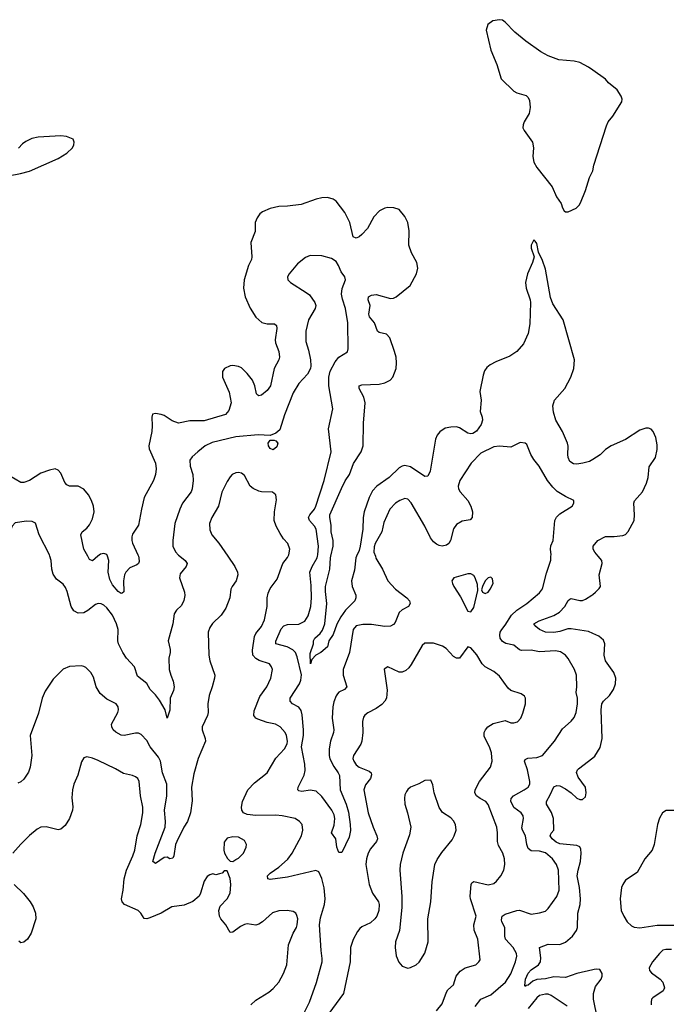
# Model space of a CAD drawing. Header units: inches. Extents: x 2293880 to 2522759, y 823965 to 1006879.
# Tile 184 of 256: x 2336002 to 2340514, y 996875 to 1003744. Entities that reach past the tile are written whole.
import ezdxf

# ---------------------------------------------------------------- set-up
doc = ezdxf.new("R2010")
doc.units = ezdxf.units.IN
doc.header["$MEASUREMENT"] = 0
for name, color, linetype in [('C3030', 7, 'Continuous'), ('C3040', 7, 'Continuous'), ('C3939', 7, 'Continuous'), ('C3949', 7, 'Continuous')]:
    doc.layers.add(name, color=color, linetype=linetype)

msp = doc.modelspace()

# ---------------------------------------------------------------- linework, layer by layer
at = {"layer": 'C3030', "color": 5}
for points, elevation in [([(2340000, 1003391.1), (2339970, 1003412), (2339910, 1003444.2), (2339870, 1003454.5), (2339764.2, 1003464.2), (2339690, 1003492.3), (2339638.9, 1003518.9), (2339533.5, 1003593.5), (2339456.3, 1003656.3), (2339390, 1003727.3), (2339370, 1003739.5), (2339350, 1003743.7), (2339304.1, 1003735.9), (2339268.8, 1003711.2), (2339256.4, 1003670), (2339290.3, 1003530), (2339331.3, 1003431.3), (2339362, 1003330), (2339450, 1003245.3), (2339470, 1003233.7), (2339535.6, 1003215.6), (2339550, 1003200.5), (2339559.2, 1003179.2), (2339562.8, 1003130), (2339558, 1003090), (2339522, 1003030), (2339514.3, 1003010), (2339513.4, 1002990), (2339522, 1002970), (2339580.3, 1002890), (2339586.3, 1002850), (2339582.7, 1002790), (2339589, 1002750), (2339610, 1002713.7), (2339717.4, 1002577.4), (2339748.2, 1002508.2), (2339781.3, 1002461.3), (2339790, 1002431.3), (2339802, 1002410), (2339810, 1002404.4), (2339830, 1002404.4), (2339885.2, 1002430), (2339906, 1002450), (2339914.5, 1002465.5), (2339950, 1002551), (2339977, 1002643), (2340000, 1002689.2)], 220), ([(2335925.1, 1002654.9), (2336008.7, 1002670), (2336070, 1002687.6), (2336270, 1002775.8), (2336330, 1002812.2), (2336369.6, 1002850), (2336380.7, 1002870), (2336382.9, 1002890), (2336375.1, 1002910), (2336328.5, 1002928.5), (2336290, 1002934.6), (2336130, 1002924.4), (2336085.9, 1002914.1), (2336045.4, 1002894.6), (2336022.5, 1002877.5), (2335993.1, 1002846.9)], 220), ([(2338174.2, 1000000), (2338190.5, 1000070.5), (2338189.3, 1000109.3), (2338175.8, 1000170), (2338176.3, 1000216.3), (2338165, 1000270), (2338166.3, 1000290), (2338246.7, 1000473.3), (2338273.5, 1000526.5), (2338303.2, 1000570), (2338331.4, 1000648.6), (2338384.2, 1000730), (2338399.8, 1000770), (2338400.2, 1000930), (2338412.8, 1001070), (2338402.9, 1001110), (2338370.8, 1001170), (2338369.8, 1001190), (2338390, 1001196.6), (2338510, 1001200.6), (2338551, 1001210), (2338587.1, 1001230), (2338604.7, 1001250), (2338628.7, 1001310), (2338632.2, 1001350), (2338628.4, 1001390), (2338618.4, 1001430), (2338584.3, 1001524.3), (2338560.5, 1001550), (2338510, 1001562), (2338499.3, 1001570), (2338477.9, 1001630), (2338443.4, 1001670), (2338438, 1001690), (2338447.9, 1001750), (2338434, 1001790), (2338434.8, 1001810), (2338457.8, 1001822.2), (2338490, 1001825.5), (2338590, 1001798.2), (2338610, 1001800.2), (2338630, 1001809.3), (2338726.9, 1001890), (2338770.9, 1001970), (2338781.1, 1002010), (2338773.3, 1002050), (2338736.5, 1002116.4), (2338716.3, 1002170), (2338719.9, 1002270), (2338710.6, 1002330), (2338690, 1002369.7), (2338650, 1002419.7), (2338612.1, 1002432.1), (2338570, 1002434.5), (2338550, 1002429.8), (2338512.4, 1002410), (2338472.7, 1002367.3), (2338430, 1002287.4), (2338390, 1002244.2), (2338370, 1002227.8), (2338350, 1002219.6), (2338329.7, 1002230), (2338305.8, 1002330), (2338270, 1002397.7), (2338210, 1002476.9), (2338190, 1002492.1), (2338150, 1002502.6), (2338110, 1002500.5), (2338070, 1002491.3), (2337965.2, 1002454.8), (2337870, 1002442), (2337810, 1002440.4), (2337750, 1002425.7), (2337696.7, 1002403.3), (2337678, 1002390), (2337658.3, 1002361.7), (2337644.9, 1002330), (2337646.2, 1002266.2), (2337614.5, 1002190), (2337621.8, 1002090), (2337619.1, 1002070), (2337599.6, 1002030), (2337568.4, 1001930), (2337564.6, 1001870), (2337575.8, 1001810), (2337611.2, 1001731.2), (2337650, 1001667.4), (2337691.7, 1001631.7), (2337730, 1001620.8), (2337781.1, 1001621.1), (2337794, 1001610), (2337796, 1001590), (2337783.6, 1001510), (2337786.5, 1001490), (2337810.2, 1001430), (2337815.4, 1001390), (2337809.3, 1001370), (2337777.4, 1001310), (2337751.2, 1001190), (2337730, 1001157.6), (2337690, 1001123.6), (2337670, 1001119.6), (2337663.7, 1001123.7), (2337654.5, 1001134.5), (2337642.2, 1001190), (2337625.6, 1001230), (2337590, 1001275.8), (2337550, 1001314.7), (2337530, 1001324.7), (2337490, 1001331.3), (2337470, 1001329.5), (2337431, 1001310), (2337417.3, 1001290), (2337418, 1001250), (2337464.4, 1001144.4), (2337478, 1001070), (2337462.2, 1001017.8), (2337439.3, 1000990), (2337290, 1000945), (2337190, 1000944.2), (2337110, 1000929.7), (2337065.6, 1000945.6), (2337010, 1000982), (2336990, 1000989.5), (2336950, 1000996), (2336928.1, 1000991.9), (2336923.8, 1000970), (2336926.4, 1000910), (2336923.1, 1000870), (2336903.1, 1000770), (2336906.3, 1000750), (2336949.1, 1000650), (2336953.7, 1000610), (2336950.4, 1000570), (2336934.9, 1000530), (2336871.6, 1000410), (2336851.3, 1000330), (2336830, 1000217.2), (2336790, 1000154.5), (2336785, 1000135), (2336784.5, 1000110), (2336790, 1000090.7), (2336827.4, 1000010), (2336831, 1000000)], 220), ([(2340000, 1000675.9), (2339978.1, 1000661.9), (2339930.7, 1000649.3), (2339890, 1000644.1), (2339865.5, 1000645.5), (2339841.6, 1000661.6), (2339829.4, 1000689.4), (2339826.1, 1000710), (2339828.9, 1000768.9), (2339825.3, 1000790), (2339790.5, 1000870), (2339742.9, 1000950), (2339726.8, 1001006.8), (2339722.4, 1001050), (2339734.4, 1001090), (2339805.6, 1001170), (2339848, 1001250), (2339869.7, 1001310.3), (2339872.6, 1001370), (2339795.3, 1001650), (2339722.3, 1001762.3), (2339705.3, 1001805.3), (2339670, 1002004), (2339650, 1002064), (2339621.5, 1002121.5), (2339610, 1002182), (2339598, 1002198), (2339590, 1002208), (2339571, 1002170), (2339571, 1002150), (2339591, 1002090), (2339579.3, 1002050), (2339546, 1001970), (2339532.2, 1001910), (2339535.8, 1001870), (2339563.6, 1001790), (2339566.3, 1001770), (2339562, 1001622), (2339550, 1001555.1), (2339517, 1001483), (2339470.6, 1001429.4), (2339422.7, 1001397.3), (2339323.5, 1001356.5), (2339284.4, 1001335.6), (2339262.6, 1001317.4), (2339246.3, 1001293.7), (2339235.6, 1001264.4), (2339213.2, 1001150), (2339220.9, 1001090), (2339214.4, 1001010), (2339230.1, 1000970), (2339232.1, 1000950), (2339221.4, 1000918.6), (2339190, 1000872.1), (2339163.2, 1000856.8), (2339150, 1000854.9), (2339130, 1000859.5), (2339070, 1000897.1), (2339050, 1000903.5), (2339010, 1000901.4), (2338970, 1000893.1), (2338932.5, 1000867.5), (2338914.4, 1000845.6), (2338902.7, 1000817.3), (2338865.3, 1000594.7), (2338850, 1000559.6), (2338830, 1000557.2), (2338730, 1000623.8), (2338690, 1000633.3), (2338670, 1000628.7), (2338650, 1000617.8), (2338579.7, 1000550), (2338493.2, 1000490), (2338464, 1000456), (2338439.8, 1000410), (2338405.7, 1000310), (2338398.8, 1000270), (2338396, 1000190), (2338377.8, 1000070), (2338370, 1000040.4), (2338351.9, 1000000)], 220), ([(2338080.1, 1000000), (2338083.2, 1000010), (2338086.6, 1000070), (2338069.9, 1000190), (2338059.6, 1000210), (2338023.9, 1000250), (2338017.2, 1000270), (2338025.9, 1000290), (2338058.9, 1000330), (2338069.2, 1000350), (2338126.8, 1000530), (2338174.5, 1000730), (2338155.8, 1000890), (2338188.2, 1001030), (2338159.1, 1001190), (2338158.2, 1001250), (2338168.9, 1001291.1), (2338203.3, 1001356.7), (2338230, 1001388.7), (2338290, 1001427.3), (2338293.6, 1001446.4), (2338292.1, 1001630), (2338276.3, 1001730), (2338254, 1001794), (2338246.6, 1001830), (2338252.4, 1001867.6), (2338275.1, 1001930), (2338269.7, 1001950), (2338244.5, 1001984.5), (2338226.9, 1002030), (2338210, 1002057.6), (2338178.2, 1002078.2), (2338110, 1002096.2), (2338030, 1002099.6), (2337996.2, 1002083.8), (2337939.9, 1002040.1), (2337882, 1001970), (2337870.7, 1001950), (2337874, 1001930), (2337890.7, 1001910), (2338001.7, 1001841.7), (2338023.6, 1001823.6), (2338061.7, 1001770), (2338067.6, 1001750), (2338063.6, 1001730), (2338017.7, 1001650), (2337999.6, 1001570), (2337999, 1001499), (2338017.4, 1001437.4), (2338030.3, 1001370), (2338033.7, 1001330), (2338030.3, 1001310), (2338010.2, 1001269.8), (2337950, 1001205.6), (2337910, 1001140.9), (2337850, 1000987), (2337818, 1000882), (2337790, 1000858.3), (2337750, 1000842.4), (2337667.2, 1000847.2), (2337510, 1000832.9), (2337345.1, 1000794.9), (2337297.1, 1000770), (2337246, 1000730), (2337205.5, 1000694.5), (2337190.4, 1000670), (2337192, 1000630), (2337210.3, 1000570), (2337211.7, 1000530), (2337206, 1000470), (2337198.9, 1000450), (2337138.5, 1000370), (2337120.2, 1000330), (2337085.2, 1000230), (2337071.6, 1000110), (2337071.7, 1000070), (2337090, 1000030.5), (2337110, 1000008.5), (2337120.6, 1000000)], 240), ([(2339709, 1000000), (2339709.7, 1000010), (2339704.8, 1000050), (2339707.9, 1000072.1), (2339723.5, 1000110), (2339736.4, 1000250), (2339746.5, 1000273.5), (2339770, 1000296.3), (2339858, 1000350), (2339868.7, 1000370), (2339868, 1000390), (2339810, 1000417.6), (2339752.8, 1000452.8), (2339722, 1000482), (2339684, 1000530), (2339626.6, 1000630), (2339590, 1000676), (2339569.5, 1000710), (2339539.5, 1000779.5), (2339529.3, 1000789.3), (2339493.6, 1000793.6), (2339430, 1000762), (2339350, 1000768.3), (2339310, 1000763.5), (2339219.4, 1000720.6), (2339151.7, 1000650), (2339072.4, 1000530), (2339060.5, 1000490), (2339064.4, 1000470), (2339076.4, 1000450), (2339128.4, 1000390), (2339150.4, 1000350), (2339160.4, 1000310), (2339159.1, 1000270), (2339145.2, 1000254.8), (2339090, 1000245.1), (2339050, 1000222), (2339029.3, 1000190.7), (2339009.2, 1000110), (2338996.5, 1000090), (2338981, 1000079), (2338950, 1000071.9), (2338930, 1000075.2), (2338910, 1000083.7), (2338890, 1000100.3), (2338868.7, 1000130), (2338830, 1000209.7), (2338733.7, 1000373.7), (2338710, 1000398), (2338690, 1000402.6), (2338655.5, 1000390), (2338624.9, 1000370), (2338584.4, 1000330), (2338543.8, 1000236.2), (2338528.1, 1000170), (2338481.6, 1000090), (2338474.7, 1000065.3), (2338473.5, 1000030), (2338483.6, 1000000)], 240), ([(2336477.7, 1000000), (2336449.8, 1000049.8), (2336429.7, 1000150.3), (2336437, 1000170), (2336470, 1000197.1), (2336490, 1000220.5), (2336510, 1000260.7), (2336521.2, 1000310), (2336517.1, 1000350), (2336503.8, 1000390), (2336481.5, 1000430), (2336450, 1000468.2), (2336410, 1000489.7), (2336350, 1000489.7), (2336330, 1000499.6), (2336316.2, 1000516.2), (2336290, 1000579.3), (2336270, 1000600.9), (2336250, 1000609.5), (2336210, 1000601.6), (2336150, 1000579.7), (2336071.3, 1000528.7), (2336030, 1000514), (2336010, 1000515.7), (2335930, 1000562.5)], 220), ([(2337874.3, 1000000), (2337878.9, 1000010), (2337886, 1000050), (2337873.6, 1000090), (2337843.1, 1000123.1), (2337819.2, 1000159.2), (2337791.2, 1000210), (2337777.4, 1000250), (2337779.7, 1000310), (2337794.5, 1000394.5), (2337789.4, 1000429.4), (2337766.8, 1000446.8), (2337690, 1000449.5), (2337670, 1000453.6), (2337632.2, 1000472.2), (2337609.6, 1000490), (2337570, 1000563.7), (2337550, 1000579.5), (2337530, 1000585.1), (2337510, 1000582.9), (2337485.5, 1000570), (2337470, 1000554.5), (2337450, 1000520.9), (2337412.1, 1000447.9), (2337390.2, 1000350), (2337341.7, 1000270), (2337326.7, 1000230), (2337330, 1000184.7), (2337342.6, 1000150), (2337392, 1000092), (2337454.6, 1000000)], 260), ([(2336212.5, 1000000), (2336209.7, 1000010), (2336138.9, 1000150), (2336112, 1000232), (2336090, 1000244), (2336050, 1000246), (2335970, 1000233.6), (2335948.8, 1000210), (2335938.7, 1000181.3), (2335934.3, 1000150), (2335933, 1000067), (2335937.8, 1000000)], 240), ([(2336614, 1000000), (2336610, 1000012.6), (2336590, 1000020.4), (2336565.4, 1000014.5), (2336547.5, 1000000)], 220)]:
    msp.add_lwpolyline(points, dxfattribs=dict(at, elevation=elevation))
at = {"layer": 'C3030', "color": 5, "elevation": 240}
msp.add_lwpolyline([(2337770, 1000743.9), (2337750, 1000752.8), (2337737.6, 1000770), (2337735.1, 1000790), (2337750, 1000810.3), (2337777.3, 1000810), (2337790, 1000804.9), (2337802.4, 1000790), (2337796.5, 1000763.5)], close=True, dxfattribs=at)
at = {"layer": 'C3040', "color": 5, "elevation": 220}
for points in [[(2340000, 1002689.2), (2340000.4, 1002690), (2340008.4, 1002730), (2340095.7, 1003004.3), (2340109, 1003031), (2340139.7, 1003070), (2340202.4, 1003170), (2340204.7, 1003190), (2340199.7, 1003210), (2340170, 1003253.3), (2340110, 1003304), (2340089, 1003329), (2340000, 1003391.1)], [(2340039, 1000000), (2340014, 1000030), (2340003.5, 1000050), (2340003.5, 1000070), (2340035.1, 1000110), (2340090, 1000138.6), (2340150, 1000138.3), (2340210, 1000144.7), (2340228.7, 1000151.3), (2340247.9, 1000172.1), (2340290, 1000251), (2340292.9, 1000290), (2340287.7, 1000370), (2340292, 1000388), (2340348.3, 1000450), (2340375.8, 1000510), (2340388.1, 1000550), (2340394.6, 1000625.4), (2340437.8, 1000690), (2340450, 1000744.7), (2340450, 1000778), (2340441.4, 1000830), (2340422.6, 1000870), (2340407.4, 1000887.4), (2340390, 1000894), (2340370, 1000894.7), (2340330, 1000880.4), (2340230, 1000816), (2340129.3, 1000770.7), (2340090, 1000744.4), (2340051.4, 1000708.6), (2340000, 1000675.9)]]:
    msp.add_lwpolyline(points, dxfattribs=at)
at = {"layer": 'C3939', "color": 5}
for points, elevation in [([(2337454.6, 1000000), (2337502.3, 999930), (2337522, 999890), (2337525.3, 999870), (2337512.4, 999830), (2337483.8, 999790), (2337474.9, 999770), (2337467.7, 999710), (2337441.3, 999638.7), (2337408.2, 999590), (2337347.8, 999532.2), (2337330, 999504.5), (2337317.3, 999470), (2337321.5, 999310), (2337328.9, 999270), (2337363, 999170), (2337361.6, 999150), (2337346, 999090), (2337324, 999030), (2337314.3, 998970), (2337316.5, 998910), (2337312.9, 998890), (2337274.6, 998810), (2337274.9, 998790), (2337297.4, 998730), (2337297.7, 998710), (2337247.7, 998590), (2337218, 998482), (2337201.7, 998390), (2337205.2, 998294.8), (2337195, 998210), (2337172.4, 998150), (2337147.2, 998110), (2337097.5, 998010), (2337090.2, 997990), (2337077.4, 997910), (2337070, 997895.1), (2337050, 997889.5), (2337030, 997900.7), (2337010, 997899.7), (2336950, 997857.6), (2336930, 997870.8), (2336947.6, 997930), (2337017, 998110), (2337020.2, 998150), (2337012.9, 998230), (2337029.9, 998330), (2337028.5, 998410), (2336998.8, 998490), (2336984, 998570), (2336970, 998598.3), (2336913.1, 998670), (2336890, 998714.5), (2336850, 998757), (2336830, 998765.6), (2336810, 998766.3), (2336732, 998750), (2336710, 998751.5), (2336672.7, 998772.7), (2336654.7, 998790), (2336644, 998810), (2336643.5, 998830), (2336687.3, 998910), (2336691.5, 998930), (2336689.5, 998950), (2336675.1, 998970), (2336610, 999004.2), (2336563, 999043), (2336534.7, 999090), (2336516.6, 999156.6), (2336498.4, 999190), (2336463.8, 999223.8), (2336450, 999231.6), (2336430, 999235.1), (2336350, 999232.3), (2336306.2, 999213.8), (2336236.7, 999143.3), (2336179.9, 999060.1), (2336159.5, 999010), (2336134.5, 998905.5), (2336076.4, 998750), (2336086.4, 998610), (2336074.9, 998530), (2336064.6, 998495.4), (2336030, 998446), (2336010, 998426.6), (2335990, 998417)], 260), ([(2337120.6, 1000000), (2337157.6, 999970), (2337170.3, 999950), (2337164.2, 999930), (2337122.4, 999877.6), (2337116.3, 999850), (2337152.6, 999750), (2337154.1, 999725.9), (2337148.5, 999691.5), (2337130, 999657.2), (2337096, 999624), (2337080.6, 999599.4), (2337071.5, 999528.5), (2337038.7, 999410), (2337053.1, 999350), (2337053.1, 999330), (2337042.3, 999290), (2337046.2, 999210), (2337055.8, 999170), (2337072.9, 999130), (2337080.2, 999090), (2337076.2, 999063.8), (2337051.6, 999010), (2337050, 998926), (2337032, 998870), (2337016.9, 998930), (2336977.6, 998997.6), (2336950, 999033.3), (2336911.6, 999070), (2336890, 999113.3), (2336824.6, 999164.6), (2336803.1, 999230), (2336748.2, 999290), (2336721.5, 999330), (2336691.8, 999390), (2336687.8, 999410), (2336689.8, 999490), (2336678.4, 999530), (2336649.8, 999589.8), (2336610, 999639.7), (2336590, 999658.7), (2336570, 999669.6), (2336550, 999671.5), (2336530, 999663), (2336478, 999622), (2336450, 999606), (2336410, 999602.4), (2336379.8, 999619.8), (2336361.4, 999650), (2336333.8, 999753.8), (2336321.7, 999781.7), (2336304.9, 999804.9), (2336260.1, 999840.1), (2336234.8, 999874.7), (2336226.2, 999910), (2336221, 999970), (2336212.5, 1000000)], 240), ([(2336547.5, 1000000), (2336510, 999969.5), (2336490, 999978), (2336477.7, 1000000)], 220), ([(2336831, 1000000), (2336834.6, 999990), (2336835.1, 999964.9), (2336830.3, 999949.7), (2336819.5, 999940.5), (2336770, 999919.7), (2336742.7, 999890), (2336733.8, 999870), (2336726, 999830), (2336727.9, 999752.1), (2336717.5, 999742.5), (2336710, 999740.9), (2336690, 999755.1), (2336650, 999802.2), (2336630, 999838.7), (2336619.5, 999890), (2336623.7, 999970), (2336614, 1000000)], 220), ([(2337985.4, 996810), (2338023.5, 996890), (2338072.7, 997027.3), (2338112.2, 997170), (2338113.6, 997193.6), (2338104.8, 997250), (2338093.2, 997430), (2338101.3, 997478.7), (2338129.2, 997570), (2338134.1, 997610), (2338126.4, 997686.4), (2338110, 997753.2), (2338090, 997798), (2338067.8, 997807.8), (2337870, 997761.3), (2337750, 997745.4), (2337734, 997750), (2337732, 997770), (2337749.6, 997790), (2337810, 997831.5), (2337850, 997865.3), (2337872.1, 997887.9), (2337902.2, 997930), (2337967.3, 998050), (2337978.7, 998090), (2337972.3, 998130), (2337955.1, 998150), (2337925.2, 998170), (2337834, 998190), (2337790, 998193.7), (2337650, 998192.7), (2337590, 998199.4), (2337563.7, 998210), (2337552.3, 998230), (2337549.1, 998250), (2337557.1, 998290), (2337594.8, 998370), (2337641.3, 998418.7), (2337729.8, 998490.2), (2337788.9, 998591.1), (2337850, 998656.3), (2337867.3, 998692.8), (2337869.7, 998710.3), (2337864.4, 998750), (2337854.3, 998770), (2337818.7, 998810), (2337786, 998830), (2337730, 998841.7), (2337663.5, 998863.5), (2337649.8, 998870), (2337636.2, 998890), (2337638.7, 998921.3), (2337678.3, 999021.7), (2337727.3, 999090), (2337755.6, 999150), (2337765.6, 999210), (2337759.6, 999230), (2337746, 999250), (2337673.7, 999273.7), (2337650, 999287.3), (2337629.8, 999309.8), (2337625.7, 999345.7), (2337639.8, 999440.2), (2337650, 999461.6), (2337689.7, 999510), (2337710, 999556), (2337729.7, 999650), (2337729.7, 999710), (2337736.9, 999743.1), (2337750, 999774.8), (2337798.7, 999841.3), (2337837.6, 999950), (2337870, 999990.7), (2337874.3, 1000000)], 260), ([(2338483.6, 1000000), (2338487.8, 999987.8), (2338533.4, 999910), (2338571.5, 999830), (2338623.6, 999770), (2338703.6, 999710), (2338721.3, 999690), (2338726, 999670), (2338714.8, 999650), (2338670, 999626.6), (2338651, 999609), (2338622.5, 999537.5), (2338610, 999523.5), (2338590, 999512.9), (2338550.2, 999509.8), (2338456.7, 999523.3), (2338396.7, 999523.3), (2338350, 999514.5), (2338328.1, 999490), (2338302.8, 999330), (2338258.4, 999210), (2338260.1, 999170), (2338284.2, 999090), (2338269.2, 999070.8), (2338230, 999051.9), (2338219.3, 999040.7), (2338210, 999027.8), (2338194.9, 998985.1), (2338187.8, 998950), (2338182.8, 998870), (2338193.7, 998790), (2338192.3, 998770), (2338170.1, 998709.9), (2338162.1, 998657.9), (2338161.7, 998610), (2338167.1, 998587.1), (2338193, 998533), (2338223.7, 998490), (2338232.6, 998470), (2338237.7, 998370), (2338281, 998270), (2338295.3, 998215.3), (2338308.7, 998130), (2338310, 998088), (2338300.2, 998039.7), (2338250, 997933.2), (2338230, 997934), (2338215.8, 997970), (2338208.5, 998028.5), (2338178.9, 998070), (2338195.7, 998124.3), (2338200.7, 998170), (2338196.6, 998196.6), (2338179.8, 998230), (2338110, 998325.6), (2338070, 998362), (2338030, 998369.8), (2337970, 998359.7), (2337950, 998362.9), (2337942, 998370), (2337946, 998390), (2337986.7, 998473.3), (2337994.2, 998505.8), (2337990.9, 998550), (2337969.5, 998670), (2337982.6, 998750), (2337983.2, 998790), (2337973.7, 998893.7), (2337965.3, 998925.3), (2337948.8, 998948.8), (2337905.6, 998970), (2337888.2, 998990), (2337889.7, 999010), (2337954.9, 999110), (2337964.3, 999135.7), (2337967.8, 999172.2), (2337939.3, 999299.3), (2337927.3, 999330), (2337908, 999348), (2337868.6, 999368.6), (2337789.9, 999389.9), (2337788.5, 999408.5), (2337825.4, 999494.6), (2337844.7, 999515.3), (2337870, 999524.1), (2337950, 999527), (2337992.1, 999547.9), (2338016, 999584), (2338032.9, 999650), (2338037.9, 999710), (2338036.5, 999796.4), (2338027, 999890), (2338042.3, 999930), (2338077, 999990), (2338080.1, 1000000)], 240), ([(2338351.9, 1000000), (2338347.5, 999990), (2338337.5, 999902.5), (2338318.3, 999830), (2338321.7, 999790), (2338346.4, 999730), (2338348.2, 999710), (2338340.5, 999690), (2338275.9, 999624.1), (2338242.6, 999577.4), (2338214.1, 999525.9), (2338190, 999455.1), (2338159.1, 999410), (2338150, 999369.4), (2338102.8, 999330), (2338068.7, 999311.3), (2338039.6, 999280.4), (2338030.3, 999249.7), (2338030, 999322), (2338051.5, 999390), (2338052.8, 999410), (2338061.7, 999430), (2338099.3, 999460.7), (2338116, 999483.9), (2338131.4, 999528.6), (2338145.8, 999670), (2338134.9, 999754.9), (2338135.4, 999790), (2338166.7, 999910), (2338171.9, 999990), (2338174.2, 1000000)], 220), ([(2339181.3, 996858.7), (2339220.5, 996910), (2339290, 996941.1), (2339391.3, 997030), (2339430, 997086.7), (2339462, 997170), (2339471.7, 997210), (2339468.8, 997230), (2339445.3, 997270), (2339392.8, 997330), (2339387.9, 997350), (2339388.3, 997410), (2339365.2, 997450), (2339363, 997463), (2339368, 997490), (2339390, 997503.7), (2339470, 997530.2), (2339490, 997531.4), (2339570, 997503.6), (2339630, 997512.9), (2339670, 997525.3), (2339690, 997543), (2339750, 997626.4), (2339766.6, 997670), (2339760.9, 997810), (2339747.6, 997850), (2339718.7, 997890), (2339670, 997931.2), (2339630, 997943), (2339570, 997946.1), (2339550, 997961.5), (2339539.5, 997990), (2339531.3, 998050), (2339509.8, 998090), (2339506.5, 998106.5), (2339518.5, 998170), (2339515.6, 998190), (2339500.4, 998210), (2339450, 998246.8), (2339429.2, 998290.8), (2339431.4, 998310), (2339447, 998330), (2339522.6, 998370), (2339549.7, 998390), (2339562.4, 998410), (2339562.5, 998430), (2339544.5, 998510), (2339523.9, 998570), (2339530, 998583), (2339547, 998593), (2339610, 998596), (2339650, 998610.3), (2339732.6, 998710), (2339790, 998796.4), (2339849.8, 998850.2), (2339870, 998876.3), (2339884, 998910), (2339894.2, 998970), (2339894.5, 999010), (2339885.1, 999050), (2339889.7, 999090.3), (2339887.4, 999170), (2339872.1, 999210), (2339830, 999287), (2339809.7, 999309.7), (2339774.5, 999334.5), (2339741.5, 999341.4), (2339630, 999333.6), (2339570, 999344.8), (2339503, 999343), (2339490, 999347.2), (2339450, 999380.8), (2339393, 999393), (2339370, 999405.7), (2339355.3, 999430), (2339352, 999450), (2339355.6, 999470), (2339365.7, 999490), (2339390, 999518.9), (2339432.5, 999590), (2339470, 999625.4), (2339541.7, 999670), (2339630, 999745.3), (2339650, 999773), (2339677.2, 999882.8), (2339707.2, 999972.8), (2339709, 1000000)], 240), ([(2340000, 999462.7), (2339970, 999476.7), (2339850, 999495), (2339825.8, 999494.2), (2339770, 999476.6), (2339730, 999469.4), (2339671.6, 999471.6), (2339629.8, 999490), (2339602.9, 999510), (2339589.3, 999530), (2339627.8, 999550), (2339730, 999587.7), (2339768.4, 999610), (2339805.3, 999650), (2339830, 999692.7), (2339839.8, 999700.3), (2339850, 999705.7), (2339910, 999691.3), (2339930, 999692.6), (2339950, 999700.3), (2339993.6, 999730), (2340000, 999734.7)], 220), ([(2338910.8, 996829.2), (2338950, 996878.4), (2338979.6, 996960.4), (2338990, 996975.8), (2339029.6, 997010), (2339048.2, 997070), (2339074.6, 997105.4), (2339110, 997128.4), (2339184, 997150), (2339206, 997170), (2339214, 997186), (2339198, 997330), (2339172.9, 997392.9), (2339171.3, 997430), (2339186.3, 997490), (2339148.7, 997610), (2339145.6, 997630), (2339151.1, 997710), (2339157.8, 997722.2), (2339170, 997731.4), (2339270, 997708.7), (2339310, 997718), (2339330, 997733.4), (2339358.4, 997770), (2339379.5, 997810), (2339387.6, 997850), (2339384.7, 997890), (2339374.3, 997930), (2339343.7, 997983.7), (2339335.8, 998010), (2339337.1, 998070), (2339330.7, 998110), (2339270, 998269.3), (2339255.1, 998290), (2339214, 998310), (2339189.6, 998330), (2339178.7, 998350), (2339179.7, 998370), (2339211.2, 998430), (2339287.6, 998530), (2339299.7, 998570), (2339294, 998630), (2339281.3, 998670), (2339242.8, 998742.8), (2339243, 998770), (2339251.6, 998790), (2339268.8, 998811.2), (2339305.1, 998834.9), (2339390, 998854.8), (2339430, 998839.1), (2339450, 998838), (2339475.1, 998844.9), (2339498, 998870), (2339513.1, 998906.9), (2339531.5, 998970), (2339531.8, 999010), (2339524.5, 999024.5), (2339501.2, 999041.2), (2339430, 999065.1), (2339410, 999079.5), (2339350, 999163.7), (2339310, 999197), (2339249.5, 999230), (2339229.8, 999249.8), (2339192.4, 999312.4), (2339150, 999362), (2339130, 999368.7), (2339070.4, 999289.6), (2339050, 999289), (2339030, 999301.2), (2338977.2, 999357.2), (2338952.9, 999372.9), (2338890, 999393.3), (2338830, 999393.3), (2338810, 999378), (2338733.8, 999246.2), (2338717.3, 999222.7), (2338696.1, 999203.9), (2338670, 999191.3), (2338650, 999191.3), (2338570, 999229), (2338546.2, 999213.8), (2338565.7, 999065.7), (2338560.8, 999010), (2338550.9, 998989.1), (2338530, 998965.7), (2338490, 998938), (2338432.3, 998907.7), (2338409.2, 998890.8), (2338401.6, 998878.4), (2338393.1, 998846.9), (2338396.9, 998770), (2338390.2, 998710), (2338382.3, 998690), (2338330.3, 998610), (2338327.6, 998590), (2338332.9, 998570), (2338350, 998544.9), (2338370, 998528.3), (2338441, 998501), (2338453.4, 998490), (2338455.9, 998475.9), (2338450.2, 998450), (2338414.2, 998405.8), (2338404.2, 998370), (2338434.7, 998210), (2338468.2, 998110), (2338494.4, 998050), (2338497.6, 998030), (2338491.3, 998010), (2338450, 997958.5), (2338434.6, 997930), (2338420.8, 997890), (2338416.8, 997850), (2338439.8, 997710), (2338463.8, 997650), (2338504.7, 997590), (2338510.2, 997570), (2338508.7, 997530), (2338494.6, 997490), (2338480.2, 997470), (2338450, 997442.9), (2338390, 997415.3), (2338376, 997404), (2338358.3, 997381.7), (2338330, 997327.6), (2338309.3, 997270), (2338307.3, 997170), (2338261.5, 996950), (2338158, 996810)], 260), ([(2337615.6, 996870), (2337650, 996903.1), (2337740.6, 996959.4), (2337770, 996984.4), (2337809.7, 997030), (2337843, 997090), (2337866.3, 997150), (2337878.7, 997290), (2337909.6, 997370), (2337933.6, 997410), (2337938.4, 997430), (2337942, 997470), (2337935.3, 997495.3), (2337929, 997510), (2337910, 997522.7), (2337869.5, 997529.5), (2337810, 997527.6), (2337766.6, 997513.4), (2337696.4, 997450), (2337670, 997432.8), (2337650, 997427.8), (2337590, 997435.4), (2337570, 997431.1), (2337542.7, 997417.3), (2337490, 997377.6), (2337470, 997376), (2337441.5, 997430), (2337406.6, 997470), (2337396.9, 997490), (2337391.3, 997528.7), (2337401.6, 997558.4), (2337450.5, 997609.5), (2337471.7, 997650), (2337474.8, 997710), (2337471.3, 997751.3), (2337450, 997806), (2337430, 997806), (2337414, 997790), (2337395.3, 997784.7), (2337370, 997779), (2337350, 997784), (2337330, 997779), (2337310, 997766), (2337290, 997733.2), (2337264.7, 997650), (2337253.8, 997630), (2337210, 997592), (2337150, 997567.2), (2337064.2, 997555.8), (2336988.5, 997511.5), (2336910, 997477.3), (2336890, 997471.3), (2336870, 997472.3), (2336847.8, 997510), (2336828.8, 997528.8), (2336733.3, 997570), (2336716.9, 997590), (2336713.5, 997610), (2336725.3, 997670), (2336730.6, 997750), (2336747.7, 997810), (2336792.7, 997910), (2336806.1, 997950), (2336820.7, 998050), (2336847.4, 998130), (2336862, 998210), (2336860.5, 998250), (2336845.3, 998330), (2336835.1, 998430), (2336825.6, 998450), (2336810, 998462), (2336790, 998471), (2336725.7, 998485.7), (2336670, 998518.3), (2336550, 998575.8), (2336510, 998591.6), (2336470, 998600.9), (2336450, 998593.2), (2336433.3, 998566.7), (2336406.8, 998473.2), (2336379.5, 998410), (2336370.4, 998370), (2336365.8, 998314.1), (2336372.8, 998252.8), (2336370.3, 998230), (2336349.1, 998170), (2336318.9, 998121.1), (2336290, 998096.4), (2336270, 998093.1), (2336187.7, 998112.3), (2336150.3, 998109.7), (2336123.4, 998096.6), (2336070, 998051.6), (2336010, 997991.3), (2335954.6, 997930)], 280), ([(2340000, 997115.2), (2339890, 997089.8), (2339810, 997062.8), (2339730, 997066.6), (2339670, 997053), (2339610, 997046.7), (2339582.8, 997037.2), (2339550, 997008.8), (2339534.3, 997005.7), (2339530, 996999.3), (2339525.9, 997005.9), (2339532.3, 997050), (2339550, 997092), (2339570, 997114.7), (2339623.1, 997150), (2339635.5, 997170), (2339638, 997198), (2339629.8, 997270.2), (2339690, 997293.6), (2339770, 997293.1), (2339810, 997308.1), (2339859.1, 997350), (2339887.3, 997390), (2339893.3, 997410), (2339896.3, 997510), (2339912.6, 997570), (2339915.2, 997610), (2339908.1, 997690), (2339891.3, 997770), (2339897.8, 997810), (2339916.2, 997870), (2339920.9, 997930), (2339917.7, 997957.7), (2339910, 997974), (2339890, 997982.4), (2339770, 997995.4), (2339745.7, 998005.7), (2339717.3, 998030), (2339704, 998050), (2339711.1, 998068.9), (2339729.8, 998090.2), (2339726.8, 998170), (2339713.1, 998213.1), (2339676.9, 998270), (2339678.3, 998290), (2339704.2, 998335.8), (2339727.9, 998392.1), (2339750, 998401.1), (2339770, 998398.3), (2339810, 998378.5), (2339850.2, 998350.2), (2339890, 998314), (2339910, 998303.1), (2339930, 998303), (2339950, 998322.8), (2339955.4, 998350), (2339949.7, 998390), (2339898.7, 998458.7), (2339888.3, 998491.7), (2339893.6, 998510), (2339902, 998518), (2340000, 998594.8)], 220), ([(2335964.2, 997710), (2336028.8, 997648.8), (2336075.6, 997590), (2336095.1, 997555.1), (2336111.4, 997510), (2336113.8, 997470), (2336081.7, 997370), (2336057.6, 997330), (2336030, 997307.8), (2336010, 997303.7), (2335995.3, 997315.3)], 280), ([(2339821.1, 996861.1), (2339710, 996937.4), (2339690, 996945), (2339670, 996946.2), (2339630, 996936.2), (2339610, 996919.8), (2339550, 996845)], 240)]:
    msp.add_lwpolyline(points, dxfattribs=dict(at, elevation=elevation))
for points, elevation in [([(2339150, 999878.4), (2339130, 999878.4), (2339032, 999850), (2339018, 999830), (2339021, 999810), (2339030.8, 999790), (2339078.3, 999718.3), (2339130, 999618), (2339150, 999612), (2339170, 999642), (2339198, 999762), (2339196.5, 999803.5), (2339180.9, 999850), (2339170, 999865.2)], 260), ([(2339290, 999854), (2339270, 999849), (2339251, 999830), (2339231, 999790), (2339225.4, 999765.4), (2339232, 999750), (2339250, 999741), (2339270, 999751), (2339285.2, 999770), (2339305.2, 999810), (2339302, 999842)], 260), ([(2338870, 998438), (2338830, 998435.3), (2338788, 998412), (2338730, 998389.3), (2338710, 998373.2), (2338700.7, 998359.3), (2338690, 998335.3), (2338686.4, 998313.6), (2338688.8, 998270), (2338708.4, 998210), (2338730.4, 998109.6), (2338722.8, 998057.2), (2338676.5, 997930), (2338657, 997850), (2338654, 997810), (2338667.9, 997627.9), (2338668.1, 997550), (2338652.2, 997390), (2338625.3, 997310), (2338622.4, 997270), (2338630, 997212), (2338648.2, 997168.2), (2338670, 997141), (2338710, 997126.8), (2338730, 997130.8), (2338768.7, 997150), (2338790, 997167.7), (2338830, 997230.8), (2338852.9, 997310), (2338849.7, 997470), (2338871, 997590), (2338879.1, 997730), (2338898.9, 997850), (2338914.6, 997885.4), (2338947.3, 997932.7), (2339018.8, 998021.2), (2339034, 998050), (2339047.3, 998090), (2339043.6, 998130), (2339030, 998155.1), (2339010, 998176.2), (2338953, 998213), (2338927.9, 998247.9), (2338895.1, 998350), (2338885.6, 998405.6)], 280), ([(2337490, 998042.7), (2337450, 998033.2), (2337430, 998006), (2337426, 997950), (2337431.3, 997930), (2337451.6, 997891.6), (2337470, 997874), (2337490, 997872), (2337510, 997884.7), (2337530, 997894.8), (2337562.7, 997930), (2337582.7, 997970), (2337583.7, 997990), (2337570, 998017.2), (2337530, 998040.9)], 280)]:
    msp.add_lwpolyline(points, close=True, dxfattribs=dict(at, elevation=elevation))
at = {"layer": 'C3949', "color": 5, "elevation": 220}
for points in [[(2340000, 999734.7), (2340020.7, 999750), (2340044.6, 999775.4), (2340053.6, 999790), (2340045.1, 999870), (2340066.3, 999950), (2340064, 999970), (2340039, 1000000)], [(2340000, 998594.8), (2340014.1, 998605.9), (2340052.9, 998667.1), (2340065.3, 998730), (2340060.2, 998930), (2340065, 998970), (2340074.8, 998990), (2340117.2, 999030), (2340145.8, 999070), (2340160.3, 999110), (2340162, 999150), (2340148.4, 999190), (2340089.8, 999270), (2340080.9, 999310), (2340085.7, 999390), (2340074.9, 999414.9), (2340042.8, 999442.8), (2340000, 999462.7)], [(2340570, 998226.3), (2340513.7, 998226.3), (2340486.7, 998210), (2340465.6, 998174.4), (2340451.3, 998130), (2340429.2, 997990), (2340414.9, 997950), (2340364.4, 997890), (2340310, 997795.1), (2340230, 997740.5), (2340210, 997711.6), (2340201.5, 997690), (2340191, 997610), (2340199.8, 997530), (2340216.8, 997490), (2340241.7, 997450), (2340270, 997421.4), (2340290, 997411.8), (2340330, 997408.7), (2340450, 997425.9), (2340570, 997427)], [(2340550, 997257.2), (2340510, 997257.9), (2340490, 997252.1), (2340466.2, 997230), (2340418, 997170), (2340394.9, 997130), (2340397, 997110), (2340410, 997094.4), (2340470, 997050.3), (2340488.7, 997030), (2340502, 996990), (2340491.7, 996968.3), (2340419.2, 996920.8), (2340410.3, 996910), (2340407.6, 996890), (2340409.2, 996870)], [(2340032.9, 996772.9), (2340005.8, 996910), (2340004.9, 996950), (2340020.7, 996999.3), (2340058.2, 997050), (2340066.4, 997070), (2340067.3, 997090), (2340050, 997116.9), (2340030, 997120.4), (2340010, 997117.6), (2340000, 997115.2)]]:
    msp.add_lwpolyline(points, dxfattribs=at)

doc.saveas('drawing.dxf')
